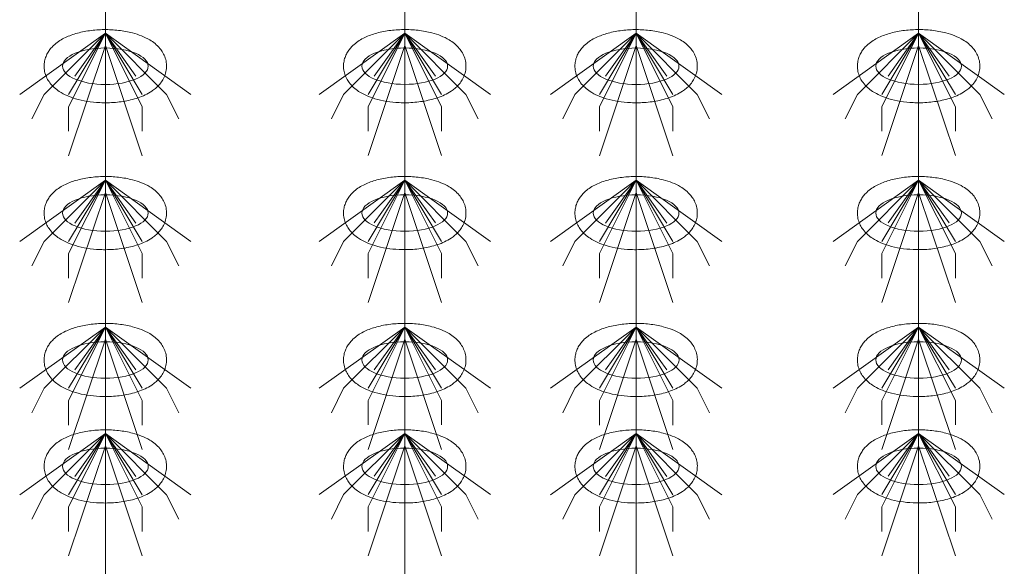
# Model space of a CAD drawing. Header units: metres. Extents: x 703769 to 722343, y 4313031 to 4317457.
# Tile 100 of 256: x 707770.22 to 707775.05, y 4313305.06 to 4313307.74. Entities that reach past the tile are written whole.
import ezdxf

# ---------------------------------------------------------------- set-up
doc = ezdxf.new("R2010")
doc.units = ezdxf.units.M
doc.header["$LTSCALE"] = 0.5
doc.layers.add('粗实线层', color=7, linetype='Continuous', lineweight=35)
doc.layers.add('设备', color=6, linetype='Continuous', lineweight=18)

# ---------------------------------------------------------------- blocks, each defined once
blk = doc.blocks.new('hh_1')
at = {"layer": '设备'}
for p, q in [((-268840, 164960), (-268910, 164910)), ((-268840, 164960), (-268890, 164910)), ((-268840, 164960), (-268870, 164900)), ((-268840, 164960), (-268870, 164910)), ((-268840, 164960), (-268865, 164925)), ((-268840, 164960), (-268790, 164910)), ((-268840, 164960), (-268815, 164925)), ((-268840, 164960), (-268770, 164910)), ((-268840, 164960), (-268810, 164910)), ((-268840, 164960), (-268810, 164900)), ((-268840, 164950), (-268870, 164860)), ((-268840, 164950), (-268810, 164860)), ((-268890, 164910), (-268900, 164890)), ((-268790, 164910), (-268780, 164890)), ((-268870, 164900), (-268870, 164880)), ((-268810, 164900), (-268810, 164880))]:
    blk.add_line(p, q, dxfattribs=at)
blk = doc.blocks.new('dawda')
at = {"layer": '设备', "color": 7}
for p, q in [((545993.21, 33373.42), (545993.21, 31373.38)), ((546237.92, 33373.42), (546237.92, 31373.42)), ((546427.02, 33373.42), (546427.02, 31373.38)), ((546657.93, 33373.42), (546657.93, 31373.42))]:
    blk.add_line(p, q, dxfattribs=at)
for centre in [(545993.21, 32270.55), (546237.92, 32270.59), (546427.02, 32270.55), (546657.94, 32270.59), (545993.21, 32150.55), (546237.92, 32150.59), (546427.02, 32150.55), (546657.94, 32150.59), (545993.21, 32030.55), (546237.93, 32030.59), (546427.03, 32030.55), (546657.94, 32030.59), (545993.22, 31943.61), (546237.93, 31943.64), (546427.03, 31943.61), (546657.94, 31943.64)]:
    blk.add_ellipse(centre, major_axis=(-35.04, 0), ratio=0.42498, dxfattribs=at)
for points in [[(545943.17, 32270.55), (545943.17, 32271.95), (545943.31, 32273.35), (545943.84, 32276.04), (545944.24, 32277.34), (545945.2, 32279.78), (545945.78, 32280.93), (545947.06, 32283.04), (545947.76, 32284.02), (545949.23, 32285.83), (545950.01, 32286.66), (545952.13, 32288.69), (545953.51, 32289.78), (545956.37, 32291.75), (545957.85, 32292.61), (545960.9, 32294.18), (545962.47, 32294.87), (545965.69, 32296.13), (545967.35, 32296.69), (545972.63, 32298.24), (545976.4, 32299.03), (545984.15, 32300.1), (545988.14, 32300.39), (545996.13, 32300.48), (546000.13, 32300.28), (546007.96, 32299.38), (546011.78, 32298.69), (546017.94, 32297.07), (546020.37, 32296.29), (546025.06, 32294.42), (546027.31, 32293.34), (546030.97, 32291.16), (546032.43, 32290.15), (546035.23, 32287.86), (546036.57, 32286.56), (546038.71, 32283.98), (546039.55, 32282.79), (546041.04, 32280.18), (546041.69, 32278.75), (546042.68, 32275.68), (546043.02, 32274.05), (546043.31, 32270.7), (546043.25, 32269), (546042.76, 32265.71), (546042.32, 32264.12), (546041.16, 32261.17), (546040.45, 32259.81), (546038.86, 32257.32), (546037.99, 32256.2), (546036.14, 32254.16), (546035.17, 32253.23), (546033.17, 32251.55), (546032.14, 32250.78), (546029.36, 32248.92), (546027.56, 32247.93), (546023.85, 32246.17), (546021.93, 32245.41), (546017.97, 32244.06), (546015.93, 32243.48), (546009.87, 32242.03), (546005.71, 32241.38), (545997.22, 32240.65), (545992.89, 32240.57), (545985.17, 32240.94), (545981.75, 32241.28), (545975.1, 32242.35), (545971.87, 32243.07), (545966.4, 32244.71), (545964.1, 32245.54), (545959.68, 32247.49), (545957.55, 32248.62), (545954.12, 32250.88), (545952.76, 32251.91), (545950.16, 32254.25), (545948.91, 32255.58), (545946.96, 32258.2), (545946.19, 32259.42), (545944.86, 32262.07), (545944.3, 32263.51), (545943.49, 32266.56), (545943.24, 32268.17), (545943.18, 32270.05), (545943.17, 32270.3), (545943.17, 32270.55)], [(546187.89, 32270.59), (546187.89, 32271.99), (546188.03, 32273.38), (546188.56, 32276.08), (546188.95, 32277.38), (546189.92, 32279.82), (546190.5, 32280.96), (546191.77, 32283.08), (546192.47, 32284.06), (546193.95, 32285.86), (546194.72, 32286.69), (546196.84, 32288.72), (546198.22, 32289.82), (546201.09, 32291.78), (546202.57, 32292.65), (546205.61, 32294.21), (546207.18, 32294.91), (546210.41, 32296.17), (546212.06, 32296.73), (546217.34, 32298.28), (546221.11, 32299.06), (546228.86, 32300.14), (546232.85, 32300.43), (546240.84, 32300.52), (546244.85, 32300.32), (546252.67, 32299.42), (546256.49, 32298.72), (546262.65, 32297.11), (546265.09, 32296.32), (546269.77, 32294.46), (546272.02, 32293.38), (546275.68, 32291.19), (546277.14, 32290.19), (546279.94, 32287.89), (546281.29, 32286.59), (546283.42, 32284.01), (546284.26, 32282.83), (546285.75, 32280.21), (546286.4, 32278.78), (546287.4, 32275.72), (546287.74, 32274.08), (546288.03, 32270.74), (546287.97, 32269.04), (546287.47, 32265.74), (546287.03, 32264.15), (546285.88, 32261.2), (546285.16, 32259.84), (546283.58, 32257.36), (546282.7, 32256.24), (546280.86, 32254.19), (546279.89, 32253.27), (546277.89, 32251.58), (546276.85, 32250.82), (546274.07, 32248.96), (546272.28, 32247.97), (546268.57, 32246.21), (546266.65, 32245.44), (546262.68, 32244.1), (546260.64, 32243.51), (546254.58, 32242.07), (546250.42, 32241.42), (546241.93, 32240.69), (546237.61, 32240.61), (546229.88, 32240.97), (546226.47, 32241.32), (546219.82, 32242.39), (546216.59, 32243.11), (546211.11, 32244.74), (546208.81, 32245.57), (546204.39, 32247.53), (546202.27, 32248.65), (546198.83, 32250.91), (546197.47, 32251.94), (546194.87, 32254.29), (546193.63, 32255.61), (546191.67, 32258.24), (546190.9, 32259.45), (546189.58, 32262.11), (546189.02, 32263.55), (546188.21, 32266.6), (546187.96, 32268.21), (546187.89, 32270.09), (546187.89, 32270.34), (546187.89, 32270.59)], [(546376.99, 32270.55), (546376.99, 32271.95), (546377.13, 32273.35), (546377.66, 32276.04), (546378.05, 32277.34), (546379.02, 32279.78), (546379.59, 32280.93), (546380.87, 32283.04), (546381.57, 32284.02), (546383.04, 32285.83), (546383.82, 32286.66), (546385.94, 32288.69), (546387.32, 32289.78), (546390.18, 32291.75), (546391.66, 32292.61), (546394.71, 32294.18), (546396.28, 32294.87), (546399.51, 32296.13), (546401.16, 32296.69), (546406.44, 32298.24), (546410.21, 32299.03), (546417.96, 32300.1), (546421.95, 32300.39), (546429.94, 32300.48), (546433.95, 32300.28), (546441.77, 32299.38), (546445.59, 32298.69), (546451.75, 32297.07), (546454.19, 32296.29), (546458.87, 32294.42), (546461.12, 32293.34), (546464.78, 32291.16), (546466.24, 32290.15), (546469.04, 32287.86), (546470.39, 32286.56), (546472.52, 32283.98), (546473.36, 32282.79), (546474.85, 32280.18), (546475.5, 32278.75), (546476.49, 32275.68), (546476.84, 32274.05), (546477.12, 32270.7), (546477.07, 32269), (546476.57, 32265.71), (546476.13, 32264.12), (546474.97, 32261.17), (546474.26, 32259.81), (546472.67, 32257.32), (546471.8, 32256.2), (546469.95, 32254.16), (546468.98, 32253.23), (546466.98, 32251.55), (546465.95, 32250.78), (546463.17, 32248.92), (546461.38, 32247.93), (546457.66, 32246.17), (546455.74, 32245.41), (546451.78, 32244.06), (546449.74, 32243.48), (546443.68, 32242.03), (546439.52, 32241.38), (546431.03, 32240.65), (546426.71, 32240.57), (546418.98, 32240.94), (546415.56, 32241.28), (546408.92, 32242.35), (546405.68, 32243.07), (546400.21, 32244.71), (546397.91, 32245.54), (546393.49, 32247.49), (546391.36, 32248.62), (546387.93, 32250.88), (546386.57, 32251.91), (546383.97, 32254.25), (546382.73, 32255.58), (546380.77, 32258.2), (546380, 32259.42), (546378.67, 32262.07), (546378.11, 32263.51), (546377.3, 32266.56), (546377.06, 32268.17), (546376.99, 32270.05), (546376.99, 32270.3), (546376.99, 32270.55)], [(546607.9, 32270.59), (546607.9, 32271.99), (546608.04, 32273.38), (546608.57, 32276.08), (546608.96, 32277.38), (546609.93, 32279.82), (546610.51, 32280.96), (546611.78, 32283.08), (546612.48, 32284.06), (546613.96, 32285.86), (546614.73, 32286.69), (546616.85, 32288.72), (546618.24, 32289.82), (546621.1, 32291.78), (546622.58, 32292.65), (546625.63, 32294.21), (546627.19, 32294.91), (546630.42, 32296.17), (546632.07, 32296.73), (546637.36, 32298.28), (546641.12, 32299.06), (546648.87, 32300.14), (546652.86, 32300.43), (546660.85, 32300.52), (546664.86, 32300.32), (546672.68, 32299.42), (546676.5, 32298.72), (546682.67, 32297.11), (546685.1, 32296.32), (546689.78, 32294.46), (546692.03, 32293.38), (546695.69, 32291.19), (546697.15, 32290.19), (546699.95, 32287.89), (546701.3, 32286.59), (546703.43, 32284.01), (546704.27, 32282.83), (546705.76, 32280.21), (546706.41, 32278.78), (546707.41, 32275.72), (546707.75, 32274.08), (546708.04, 32270.74), (546707.98, 32269.04), (546707.48, 32265.74), (546707.04, 32264.15), (546705.89, 32261.2), (546705.17, 32259.84), (546703.59, 32257.36), (546702.71, 32256.24), (546700.87, 32254.19), (546699.9, 32253.27), (546697.9, 32251.58), (546696.87, 32250.82), (546694.08, 32248.96), (546692.29, 32247.97), (546688.58, 32246.21), (546686.66, 32245.44), (546682.7, 32244.1), (546680.65, 32243.51), (546674.59, 32242.07), (546670.43, 32241.42), (546661.95, 32240.69), (546657.62, 32240.61), (546649.89, 32240.97), (546646.48, 32241.32), (546639.83, 32242.39), (546636.6, 32243.11), (546631.12, 32244.74), (546628.82, 32245.57), (546624.4, 32247.53), (546622.28, 32248.65), (546618.84, 32250.91), (546617.48, 32251.94), (546614.88, 32254.29), (546613.64, 32255.61), (546611.68, 32258.24), (546610.91, 32259.45), (546609.59, 32262.11), (546609.03, 32263.55), (546608.22, 32266.6), (546607.97, 32268.21), (546607.9, 32270.09), (546607.9, 32270.34), (546607.9, 32270.59)], [(545943.17, 32150.55), (545943.17, 32151.95), (545943.31, 32153.35), (545943.84, 32156.04), (545944.24, 32157.34), (545945.2, 32159.78), (545945.78, 32160.93), (545947.06, 32163.04), (545947.76, 32164.02), (545949.23, 32165.83), (545950.01, 32166.66), (545952.13, 32168.69), (545953.51, 32169.78), (545956.37, 32171.75), (545957.85, 32172.61), (545960.9, 32174.18), (545962.47, 32174.87), (545965.69, 32176.13), (545967.35, 32176.69), (545972.63, 32178.24), (545976.4, 32179.03), (545984.15, 32180.1), (545988.14, 32180.39), (545996.13, 32180.48), (546000.13, 32180.28), (546007.96, 32179.38), (546011.78, 32178.69), (546017.94, 32177.07), (546020.37, 32176.29), (546025.06, 32174.42), (546027.31, 32173.34), (546030.97, 32171.16), (546032.43, 32170.15), (546035.23, 32167.86), (546036.57, 32166.56), (546038.71, 32163.98), (546039.55, 32162.79), (546041.04, 32160.18), (546041.69, 32158.75), (546042.68, 32155.68), (546043.02, 32154.05), (546043.31, 32150.7), (546043.25, 32149), (546042.76, 32145.71), (546042.32, 32144.12), (546041.16, 32141.17), (546040.45, 32139.81), (546038.86, 32137.32), (546037.99, 32136.2), (546036.14, 32134.16), (546035.17, 32133.23), (546033.17, 32131.55), (546032.14, 32130.78), (546029.36, 32128.92), (546027.56, 32127.93), (546023.85, 32126.17), (546021.93, 32125.41), (546017.97, 32124.06), (546015.93, 32123.48), (546009.87, 32122.03), (546005.71, 32121.38), (545997.22, 32120.65), (545992.89, 32120.57), (545985.17, 32120.94), (545981.75, 32121.28), (545975.1, 32122.35), (545971.87, 32123.07), (545966.4, 32124.71), (545964.1, 32125.54), (545959.68, 32127.49), (545957.55, 32128.62), (545954.12, 32130.88), (545952.76, 32131.91), (545950.16, 32134.25), (545948.91, 32135.58), (545946.96, 32138.2), (545946.19, 32139.42), (545944.86, 32142.07), (545944.3, 32143.51), (545943.49, 32146.56), (545943.24, 32148.17), (545943.18, 32150.05), (545943.17, 32150.3), (545943.17, 32150.55)], [(546187.89, 32150.59), (546187.89, 32151.99), (546188.03, 32153.38), (546188.56, 32156.08), (546188.95, 32157.38), (546189.92, 32159.82), (546190.5, 32160.96), (546191.77, 32163.08), (546192.47, 32164.06), (546193.95, 32165.86), (546194.72, 32166.69), (546196.84, 32168.72), (546198.22, 32169.82), (546201.09, 32171.78), (546202.57, 32172.65), (546205.61, 32174.21), (546207.18, 32174.91), (546210.41, 32176.17), (546212.06, 32176.73), (546217.34, 32178.28), (546221.11, 32179.06), (546228.86, 32180.14), (546232.85, 32180.43), (546240.84, 32180.52), (546244.85, 32180.32), (546252.67, 32179.42), (546256.49, 32178.72), (546262.65, 32177.11), (546265.09, 32176.32), (546269.77, 32174.46), (546272.02, 32173.38), (546275.68, 32171.19), (546277.14, 32170.19), (546279.94, 32167.89), (546281.29, 32166.59), (546283.42, 32164.01), (546284.26, 32162.83), (546285.75, 32160.21), (546286.4, 32158.78), (546287.4, 32155.72), (546287.74, 32154.08), (546288.03, 32150.74), (546287.97, 32149.04), (546287.47, 32145.74), (546287.03, 32144.15), (546285.88, 32141.2), (546285.16, 32139.84), (546283.58, 32137.36), (546282.7, 32136.24), (546280.86, 32134.19), (546279.89, 32133.27), (546277.89, 32131.58), (546276.85, 32130.82), (546274.07, 32128.96), (546272.28, 32127.97), (546268.57, 32126.21), (546266.65, 32125.44), (546262.68, 32124.1), (546260.64, 32123.51), (546254.58, 32122.07), (546250.42, 32121.42), (546241.93, 32120.69), (546237.61, 32120.61), (546229.88, 32120.97), (546226.47, 32121.32), (546219.82, 32122.39), (546216.59, 32123.11), (546211.11, 32124.74), (546208.81, 32125.57), (546204.39, 32127.53), (546202.27, 32128.65), (546198.83, 32130.91), (546197.47, 32131.94), (546194.87, 32134.29), (546193.63, 32135.61), (546191.67, 32138.24), (546190.9, 32139.45), (546189.58, 32142.11), (546189.02, 32143.55), (546188.21, 32146.6), (546187.96, 32148.21), (546187.89, 32150.09), (546187.89, 32150.34), (546187.89, 32150.59)], [(546376.99, 32150.55), (546376.99, 32151.95), (546377.13, 32153.35), (546377.66, 32156.04), (546378.05, 32157.34), (546379.02, 32159.78), (546379.59, 32160.93), (546380.87, 32163.04), (546381.57, 32164.02), (546383.04, 32165.83), (546383.82, 32166.66), (546385.94, 32168.69), (546387.32, 32169.78), (546390.18, 32171.75), (546391.66, 32172.61), (546394.71, 32174.18), (546396.28, 32174.87), (546399.51, 32176.13), (546401.16, 32176.69), (546406.44, 32178.24), (546410.21, 32179.03), (546417.96, 32180.1), (546421.95, 32180.39), (546429.94, 32180.48), (546433.95, 32180.28), (546441.77, 32179.38), (546445.59, 32178.69), (546451.75, 32177.07), (546454.19, 32176.29), (546458.87, 32174.42), (546461.12, 32173.34), (546464.78, 32171.16), (546466.24, 32170.15), (546469.04, 32167.86), (546470.39, 32166.56), (546472.52, 32163.98), (546473.36, 32162.79), (546474.85, 32160.18), (546475.5, 32158.75), (546476.49, 32155.68), (546476.84, 32154.05), (546477.12, 32150.7), (546477.07, 32149), (546476.57, 32145.71), (546476.13, 32144.12), (546474.97, 32141.17), (546474.26, 32139.81), (546472.67, 32137.32), (546471.8, 32136.2), (546469.95, 32134.16), (546468.98, 32133.23), (546466.98, 32131.55), (546465.95, 32130.78), (546463.17, 32128.92), (546461.38, 32127.93), (546457.66, 32126.17), (546455.74, 32125.41), (546451.78, 32124.06), (546449.74, 32123.48), (546443.68, 32122.03), (546439.52, 32121.38), (546431.03, 32120.65), (546426.71, 32120.57), (546418.98, 32120.94), (546415.56, 32121.28), (546408.92, 32122.35), (546405.68, 32123.07), (546400.21, 32124.71), (546397.91, 32125.54), (546393.49, 32127.49), (546391.36, 32128.62), (546387.93, 32130.88), (546386.57, 32131.91), (546383.97, 32134.25), (546382.73, 32135.58), (546380.77, 32138.2), (546380, 32139.42), (546378.67, 32142.07), (546378.11, 32143.51), (546377.3, 32146.56), (546377.06, 32148.17), (546376.99, 32150.05), (546376.99, 32150.3), (546376.99, 32150.55)], [(546607.9, 32150.59), (546607.9, 32151.99), (546608.04, 32153.38), (546608.57, 32156.08), (546608.96, 32157.38), (546609.93, 32159.82), (546610.51, 32160.96), (546611.78, 32163.08), (546612.48, 32164.06), (546613.96, 32165.86), (546614.73, 32166.69), (546616.85, 32168.72), (546618.24, 32169.82), (546621.1, 32171.78), (546622.58, 32172.65), (546625.63, 32174.21), (546627.19, 32174.91), (546630.42, 32176.17), (546632.07, 32176.73), (546637.36, 32178.28), (546641.12, 32179.06), (546648.87, 32180.14), (546652.86, 32180.43), (546660.85, 32180.52), (546664.86, 32180.32), (546672.68, 32179.42), (546676.5, 32178.72), (546682.67, 32177.11), (546685.1, 32176.32), (546689.78, 32174.46), (546692.03, 32173.38), (546695.69, 32171.19), (546697.15, 32170.19), (546699.95, 32167.89), (546701.3, 32166.59), (546703.43, 32164.01), (546704.27, 32162.83), (546705.76, 32160.21), (546706.41, 32158.78), (546707.41, 32155.72), (546707.75, 32154.08), (546708.04, 32150.74), (546707.98, 32149.04), (546707.48, 32145.74), (546707.04, 32144.15), (546705.89, 32141.2), (546705.17, 32139.84), (546703.59, 32137.36), (546702.71, 32136.24), (546700.87, 32134.19), (546699.9, 32133.27), (546697.9, 32131.58), (546696.87, 32130.82), (546694.08, 32128.96), (546692.29, 32127.97), (546688.58, 32126.21), (546686.66, 32125.44), (546682.7, 32124.1), (546680.65, 32123.51), (546674.59, 32122.07), (546670.43, 32121.42), (546661.95, 32120.69), (546657.62, 32120.61), (546649.89, 32120.97), (546646.48, 32121.32), (546639.83, 32122.39), (546636.6, 32123.11), (546631.12, 32124.74), (546628.82, 32125.57), (546624.4, 32127.53), (546622.28, 32128.65), (546618.84, 32130.91), (546617.48, 32131.94), (546614.88, 32134.29), (546613.64, 32135.61), (546611.68, 32138.24), (546610.91, 32139.45), (546609.59, 32142.11), (546609.03, 32143.55), (546608.22, 32146.6), (546607.97, 32148.21), (546607.9, 32150.09), (546607.9, 32150.34), (546607.9, 32150.59)], [(545943.18, 32030.55), (545943.18, 32031.95), (545943.32, 32033.35), (545943.85, 32036.04), (545944.24, 32037.34), (545945.21, 32039.78), (545945.78, 32040.93), (545947.06, 32043.04), (545947.76, 32044.02), (545949.24, 32045.83), (545950.01, 32046.66), (545952.13, 32048.69), (545953.51, 32049.78), (545956.37, 32051.75), (545957.85, 32052.61), (545960.9, 32054.18), (545962.47, 32054.87), (545965.7, 32056.13), (545967.35, 32056.69), (545972.63, 32058.24), (545976.4, 32059.03), (545984.15, 32060.1), (545988.14, 32060.39), (545996.13, 32060.48), (546000.14, 32060.28), (546007.96, 32059.38), (546011.78, 32058.69), (546017.94, 32057.07), (546020.38, 32056.29), (546025.06, 32054.42), (546027.31, 32053.34), (546030.97, 32051.16), (546032.43, 32050.15), (546035.23, 32047.86), (546036.58, 32046.56), (546038.71, 32043.98), (546039.55, 32042.79), (546041.04, 32040.18), (546041.69, 32038.75), (546042.69, 32035.68), (546043.03, 32034.05), (546043.31, 32030.7), (546043.26, 32029), (546042.76, 32025.71), (546042.32, 32024.12), (546041.16, 32021.17), (546040.45, 32019.81), (546038.86, 32017.32), (546037.99, 32016.2), (546036.14, 32014.16), (546035.18, 32013.23), (546033.17, 32011.55), (546032.14, 32010.78), (546029.36, 32008.92), (546027.57, 32007.93), (546023.85, 32006.17), (546021.93, 32005.41), (546017.97, 32004.06), (546015.93, 32003.48), (546009.87, 32002.03), (546005.71, 32001.38), (545997.22, 32000.65), (545992.9, 32000.57), (545985.17, 32000.94), (545981.75, 32001.28), (545975.11, 32002.35), (545971.88, 32003.07), (545966.4, 32004.71), (545964.1, 32005.54), (545959.68, 32007.49), (545957.55, 32008.62), (545954.12, 32010.88), (545952.76, 32011.91), (545950.16, 32014.25), (545948.92, 32015.58), (545946.96, 32018.2), (545946.19, 32019.42), (545944.86, 32022.07), (545944.3, 32023.51), (545943.49, 32026.56), (545943.25, 32028.17), (545943.18, 32030.05), (545943.18, 32030.3), (545943.18, 32030.55)], [(546187.89, 32030.59), (546187.89, 32031.99), (546188.03, 32033.38), (546188.56, 32036.08), (546188.95, 32037.38), (546189.92, 32039.82), (546190.5, 32040.96), (546191.78, 32043.08), (546192.47, 32044.06), (546193.95, 32045.86), (546194.73, 32046.69), (546196.84, 32048.72), (546198.23, 32049.82), (546201.09, 32051.78), (546202.57, 32052.65), (546205.62, 32054.21), (546207.19, 32054.91), (546210.41, 32056.17), (546212.07, 32056.73), (546217.35, 32058.28), (546221.11, 32059.06), (546228.87, 32060.14), (546232.85, 32060.43), (546240.85, 32060.52), (546244.85, 32060.32), (546252.68, 32059.42), (546256.5, 32058.72), (546262.66, 32057.11), (546265.09, 32056.32), (546269.77, 32054.46), (546272.02, 32053.38), (546275.68, 32051.19), (546277.14, 32050.19), (546279.95, 32047.89), (546281.29, 32046.59), (546283.43, 32044.01), (546284.27, 32042.83), (546285.76, 32040.21), (546286.41, 32038.78), (546287.4, 32035.72), (546287.74, 32034.08), (546288.03, 32030.74), (546287.97, 32029.04), (546287.47, 32025.74), (546287.03, 32024.15), (546285.88, 32021.2), (546285.17, 32019.84), (546283.58, 32017.36), (546282.7, 32016.24), (546280.86, 32014.19), (546279.89, 32013.27), (546277.89, 32011.58), (546276.86, 32010.82), (546274.08, 32008.96), (546272.28, 32007.97), (546268.57, 32006.21), (546266.65, 32005.44), (546262.69, 32004.1), (546260.65, 32003.51), (546254.58, 32002.07), (546250.42, 32001.42), (546241.94, 32000.69), (546237.61, 32000.61), (546229.88, 32000.97), (546226.47, 32001.32), (546219.82, 32002.39), (546216.59, 32003.11), (546211.12, 32004.74), (546208.82, 32005.57), (546204.39, 32007.53), (546202.27, 32008.65), (546198.83, 32010.91), (546197.47, 32011.94), (546194.87, 32014.29), (546193.63, 32015.61), (546191.67, 32018.24), (546190.91, 32019.45), (546189.58, 32022.11), (546189.02, 32023.55), (546188.21, 32026.6), (546187.96, 32028.21), (546187.9, 32030.09), (546187.89, 32030.34), (546187.89, 32030.59)], [(546376.99, 32030.55), (546376.99, 32031.95), (546377.13, 32033.35), (546377.66, 32036.04), (546378.05, 32037.34), (546379.02, 32039.78), (546379.6, 32040.93), (546380.87, 32043.04), (546381.57, 32044.02), (546383.05, 32045.83), (546383.82, 32046.66), (546385.94, 32048.69), (546387.33, 32049.78), (546390.19, 32051.75), (546391.67, 32052.61), (546394.71, 32054.18), (546396.28, 32054.87), (546399.51, 32056.13), (546401.16, 32056.69), (546406.45, 32058.24), (546410.21, 32059.03), (546417.96, 32060.1), (546421.95, 32060.39), (546429.94, 32060.48), (546433.95, 32060.28), (546441.77, 32059.38), (546445.59, 32058.69), (546451.75, 32057.07), (546454.19, 32056.29), (546458.87, 32054.42), (546461.12, 32053.34), (546464.78, 32051.16), (546466.24, 32050.15), (546469.04, 32047.86), (546470.39, 32046.56), (546472.52, 32043.98), (546473.36, 32042.79), (546474.85, 32040.18), (546475.5, 32038.75), (546476.5, 32035.68), (546476.84, 32034.05), (546477.13, 32030.7), (546477.07, 32029), (546476.57, 32025.71), (546476.13, 32024.12), (546474.98, 32021.17), (546474.26, 32019.81), (546472.68, 32017.32), (546471.8, 32016.2), (546469.96, 32014.16), (546468.99, 32013.23), (546466.99, 32011.55), (546465.96, 32010.78), (546463.17, 32008.92), (546461.38, 32007.93), (546457.67, 32006.17), (546455.75, 32005.41), (546451.78, 32004.06), (546449.74, 32003.48), (546443.68, 32002.03), (546439.52, 32001.38), (546431.03, 32000.65), (546426.71, 32000.57), (546418.98, 32000.94), (546415.57, 32001.28), (546408.92, 32002.35), (546405.69, 32003.07), (546400.21, 32004.71), (546397.91, 32005.54), (546393.49, 32007.49), (546391.37, 32008.62), (546387.93, 32010.88), (546386.57, 32011.91), (546383.97, 32014.25), (546382.73, 32015.58), (546380.77, 32018.2), (546380, 32019.42), (546378.68, 32022.07), (546378.12, 32023.51), (546377.31, 32026.56), (546377.06, 32028.17), (546376.99, 32030.05), (546376.99, 32030.3), (546376.99, 32030.55)], [(546607.9, 32030.59), (546607.9, 32031.99), (546608.04, 32033.38), (546608.57, 32036.08), (546608.96, 32037.38), (546609.93, 32039.82), (546610.51, 32040.96), (546611.79, 32043.08), (546612.49, 32044.06), (546613.96, 32045.86), (546614.74, 32046.69), (546616.85, 32048.72), (546618.24, 32049.82), (546621.1, 32051.78), (546622.58, 32052.65), (546625.63, 32054.21), (546627.2, 32054.91), (546630.42, 32056.17), (546632.08, 32056.73), (546637.36, 32058.28), (546641.12, 32059.06), (546648.88, 32060.14), (546652.86, 32060.43), (546660.86, 32060.52), (546664.86, 32060.32), (546672.69, 32059.42), (546676.51, 32058.72), (546682.67, 32057.11), (546685.1, 32056.32), (546689.79, 32054.46), (546692.03, 32053.38), (546695.69, 32051.19), (546697.15, 32050.19), (546699.96, 32047.89), (546701.3, 32046.59), (546703.44, 32044.01), (546704.28, 32042.83), (546705.77, 32040.21), (546706.42, 32038.78), (546707.41, 32035.72), (546707.75, 32034.08), (546708.04, 32030.74), (546707.98, 32029.04), (546707.48, 32025.74), (546707.04, 32024.15), (546705.89, 32021.2), (546705.18, 32019.84), (546703.59, 32017.36), (546702.71, 32016.24), (546700.87, 32014.19), (546699.9, 32013.27), (546697.9, 32011.58), (546696.87, 32010.82), (546694.09, 32008.96), (546692.29, 32007.97), (546688.58, 32006.21), (546686.66, 32005.44), (546682.7, 32004.1), (546680.66, 32003.51), (546674.59, 32002.07), (546670.44, 32001.42), (546661.95, 32000.69), (546657.62, 32000.61), (546649.9, 32000.97), (546646.48, 32001.32), (546639.83, 32002.39), (546636.6, 32003.11), (546631.13, 32004.74), (546628.83, 32005.57), (546624.4, 32007.53), (546622.28, 32008.65), (546618.84, 32010.91), (546617.48, 32011.94), (546614.88, 32014.29), (546613.64, 32015.61), (546611.68, 32018.24), (546610.92, 32019.45), (546609.59, 32022.11), (546609.03, 32023.55), (546608.22, 32026.6), (546607.97, 32028.21), (546607.91, 32030.09), (546607.9, 32030.34), (546607.9, 32030.59)], [(545943.18, 31943.61), (545943.18, 31945), (545943.32, 31946.4), (545943.85, 31949.1), (545944.24, 31950.39), (545945.21, 31952.83), (545945.79, 31953.98), (545947.06, 31956.1), (545947.76, 31957.08), (545949.24, 31958.88), (545950.02, 31959.71), (545952.13, 31961.74), (545953.52, 31962.84), (545956.38, 31964.8), (545957.86, 31965.67), (545960.91, 31967.23), (545962.48, 31967.93), (545965.7, 31969.18), (545967.36, 31969.74), (545972.64, 31971.3), (545976.4, 31972.08), (545984.16, 31973.16), (545988.14, 31973.45), (545996.14, 31973.53), (546000.14, 31973.33), (546007.97, 31972.44), (546011.78, 31971.74), (546017.95, 31970.12), (546020.38, 31969.34), (546025.06, 31967.47), (546027.31, 31966.4), (546030.97, 31964.21), (546032.43, 31963.21), (546035.23, 31960.91), (546036.58, 31959.61), (546038.72, 31957.03), (546039.55, 31955.85), (546041.04, 31953.23), (546041.69, 31951.8), (546042.69, 31948.74), (546043.03, 31947.1), (546043.32, 31943.76), (546043.26, 31942.05), (546042.76, 31938.76), (546042.32, 31937.17), (546041.17, 31934.22), (546040.46, 31932.86), (546038.87, 31930.38), (546037.99, 31929.25), (546036.15, 31927.21), (546035.18, 31926.29), (546033.18, 31924.6), (546032.15, 31923.83), (546029.36, 31921.98), (546027.57, 31920.99), (546023.86, 31919.23), (546021.94, 31918.46), (546017.98, 31917.11), (546015.94, 31916.53), (546009.87, 31915.08), (546005.71, 31914.44), (545997.23, 31913.7), (545992.9, 31913.62), (545985.17, 31913.99), (545981.76, 31914.34), (545975.11, 31915.41), (545971.88, 31916.13), (545966.4, 31917.76), (545964.11, 31918.59), (545959.68, 31920.55), (545957.56, 31921.67), (545954.12, 31923.93), (545952.76, 31924.96), (545950.16, 31927.31), (545948.92, 31928.63), (545946.96, 31931.26), (545946.2, 31932.47), (545944.87, 31935.13), (545944.31, 31936.57), (545943.5, 31939.62), (545943.25, 31941.23), (545943.19, 31943.1), (545943.18, 31943.35), (545943.18, 31943.61)], [(546187.9, 31943.64), (546187.9, 31945.04), (546188.03, 31946.44), (546188.57, 31949.13), (546188.96, 31950.43), (546189.93, 31952.87), (546190.5, 31954.01), (546191.78, 31956.13), (546192.48, 31957.11), (546193.95, 31958.92), (546194.73, 31959.75), (546196.85, 31961.77), (546198.23, 31962.87), (546201.09, 31964.83), (546202.57, 31965.7), (546205.62, 31967.27), (546207.19, 31967.96), (546210.41, 31969.22), (546212.07, 31969.78), (546217.35, 31971.33), (546221.12, 31972.12), (546228.87, 31973.19), (546232.86, 31973.48), (546240.85, 31973.57), (546244.86, 31973.37), (546252.68, 31972.47), (546256.5, 31971.78), (546262.66, 31970.16), (546265.1, 31969.37), (546269.78, 31967.51), (546272.03, 31966.43), (546275.69, 31964.25), (546277.15, 31963.24), (546279.95, 31960.94), (546281.29, 31959.65), (546283.43, 31957.07), (546284.27, 31955.88), (546285.76, 31953.27), (546286.41, 31951.84), (546287.4, 31948.77), (546287.75, 31947.14), (546288.03, 31943.79), (546287.98, 31942.09), (546287.48, 31938.8), (546287.04, 31937.21), (546285.88, 31934.26), (546285.17, 31932.9), (546283.58, 31930.41), (546282.71, 31929.29), (546280.86, 31927.24), (546279.89, 31926.32), (546277.89, 31924.63), (546276.86, 31923.87), (546274.08, 31922.01), (546272.29, 31921.02), (546268.57, 31919.26), (546266.65, 31918.5), (546262.69, 31917.15), (546260.65, 31916.57), (546254.59, 31915.12), (546250.43, 31914.47), (546241.94, 31913.74), (546237.62, 31913.66), (546229.89, 31914.02), (546226.47, 31914.37), (546219.82, 31915.44), (546216.59, 31916.16), (546211.12, 31917.8), (546208.82, 31918.63), (546204.4, 31920.58), (546202.27, 31921.7), (546198.84, 31923.97), (546197.48, 31925), (546194.88, 31927.34), (546193.63, 31928.66), (546191.68, 31931.29), (546190.91, 31932.51), (546189.58, 31935.16), (546189.02, 31936.6), (546188.21, 31939.65), (546187.97, 31941.26), (546187.9, 31943.14), (546187.9, 31943.39), (546187.9, 31943.64)], [(546376.99, 31943.61), (546376.99, 31945), (546377.13, 31946.4), (546377.66, 31949.1), (546378.05, 31950.39), (546379.02, 31952.83), (546379.6, 31953.98), (546380.88, 31956.1), (546381.58, 31957.08), (546383.05, 31958.88), (546383.83, 31959.71), (546385.95, 31961.74), (546387.33, 31962.84), (546390.19, 31964.8), (546391.67, 31965.67), (546394.72, 31967.23), (546396.29, 31967.93), (546399.51, 31969.18), (546401.17, 31969.74), (546406.45, 31971.3), (546410.21, 31972.08), (546417.97, 31973.16), (546421.95, 31973.45), (546429.95, 31973.53), (546433.95, 31973.33), (546441.78, 31972.44), (546445.6, 31971.74), (546451.76, 31970.12), (546454.19, 31969.34), (546458.88, 31967.47), (546461.13, 31966.4), (546464.78, 31964.21), (546466.24, 31963.21), (546469.05, 31960.91), (546470.39, 31959.61), (546472.53, 31957.03), (546473.37, 31955.85), (546474.86, 31953.23), (546475.51, 31951.8), (546476.5, 31948.74), (546476.84, 31947.1), (546477.13, 31943.76), (546477.07, 31942.05), (546476.57, 31938.76), (546476.14, 31937.17), (546474.98, 31934.22), (546474.27, 31932.86), (546472.68, 31930.38), (546471.8, 31929.25), (546469.96, 31927.21), (546468.99, 31926.29), (546466.99, 31924.6), (546465.96, 31923.83), (546463.18, 31921.98), (546461.38, 31920.99), (546457.67, 31919.23), (546455.75, 31918.46), (546451.79, 31917.11), (546449.75, 31916.53), (546443.68, 31915.08), (546439.53, 31914.44), (546431.04, 31913.7), (546426.71, 31913.62), (546418.99, 31913.99), (546415.57, 31914.34), (546408.92, 31915.41), (546405.69, 31916.13), (546400.22, 31917.76), (546397.92, 31918.59), (546393.49, 31920.55), (546391.37, 31921.67), (546387.93, 31923.93), (546386.57, 31924.96), (546383.97, 31927.31), (546382.73, 31928.63), (546380.77, 31931.26), (546380.01, 31932.47), (546378.68, 31935.13), (546378.12, 31936.57), (546377.31, 31939.62), (546377.06, 31941.23), (546377, 31943.1), (546376.99, 31943.35), (546376.99, 31943.61)], [(546607.91, 31943.64), (546607.91, 31945.04), (546608.05, 31946.44), (546608.58, 31949.13), (546608.97, 31950.43), (546609.94, 31952.87), (546610.51, 31954.01), (546611.79, 31956.13), (546612.49, 31957.11), (546613.96, 31958.92), (546614.74, 31959.75), (546616.86, 31961.77), (546618.24, 31962.87), (546621.1, 31964.83), (546622.58, 31965.7), (546625.63, 31967.27), (546627.2, 31967.96), (546630.43, 31969.22), (546632.08, 31969.78), (546637.36, 31971.33), (546641.13, 31972.12), (546648.88, 31973.19), (546652.87, 31973.48), (546660.86, 31973.57), (546664.87, 31973.37), (546672.69, 31972.47), (546676.51, 31971.78), (546682.67, 31970.16), (546685.11, 31969.37), (546689.79, 31967.51), (546692.04, 31966.43), (546695.7, 31964.25), (546697.16, 31963.24), (546699.96, 31960.94), (546701.31, 31959.65), (546703.44, 31957.07), (546704.28, 31955.88), (546705.77, 31953.27), (546706.42, 31951.84), (546707.41, 31948.77), (546707.76, 31947.14), (546708.04, 31943.79), (546707.99, 31942.09), (546707.49, 31938.8), (546707.05, 31937.21), (546705.89, 31934.26), (546705.18, 31932.9), (546703.59, 31930.41), (546702.72, 31929.29), (546700.87, 31927.24), (546699.9, 31926.32), (546697.9, 31924.63), (546696.87, 31923.87), (546694.09, 31922.01), (546692.3, 31921.02), (546688.58, 31919.26), (546686.66, 31918.5), (546682.7, 31917.15), (546680.66, 31916.57), (546674.6, 31915.12), (546670.44, 31914.47), (546661.95, 31913.74), (546657.63, 31913.66), (546649.9, 31914.02), (546646.48, 31914.37), (546639.84, 31915.44), (546636.6, 31916.16), (546631.13, 31917.8), (546628.83, 31918.63), (546624.41, 31920.58), (546622.28, 31921.7), (546618.85, 31923.97), (546617.49, 31925), (546614.89, 31927.34), (546613.65, 31928.66), (546611.69, 31931.29), (546610.92, 31932.51), (546609.59, 31935.16), (546609.03, 31936.6), (546608.22, 31939.65), (546607.98, 31941.26), (546607.91, 31943.14), (546607.91, 31943.39), (546607.91, 31943.64)]]:
    blk.add_open_spline(points, degree=3, knots=[0, 0, 0, 0, 3.423083, 3.423083, 6.846165, 6.846165, 10.269248, 10.269248, 13.69233, 13.69233, 17.115413, 17.115413, 22.728666, 22.728666, 28.341919, 28.341919, 33.955172, 33.955172, 39.568425, 39.568425, 51.436002, 51.436002, 63.303578, 63.303578, 75.171154, 75.171154, 87.03873, 87.03873, 95.224368, 95.224368, 103.410005, 103.410005, 109.145122, 109.145122, 114.880238, 114.880238, 119.003115, 119.003115, 123.125991, 123.125991, 127.248868, 127.248868, 131.371745, 131.371745, 135.494621, 135.494621, 139.617498, 139.617498, 143.740375, 143.740375, 147.863251, 147.863251, 151.986128, 151.986128, 158.708917, 158.708917, 165.431705, 165.431705, 172.154493, 172.154493, 184.909814, 184.909814, 197.665135, 197.665135, 207.937, 207.937, 218.208864, 218.208864, 226.104489, 226.104489, 234.000115, 234.000115, 239.456, 239.456, 244.911884, 244.911884, 248.896322, 248.896322, 252.88076, 252.88076, 256.865198, 256.865198, 257.481358, 257.481358, 257.481358, 257.481358], dxfattribs=at)
at = {"layer": '设备', "color": 7, "xscale": -1}
for p in [(277153.21, -132662.56), (277397.92, -132662.52), (277587.02, -132662.56), (277817.94, -132662.52), (277153.21, -132782.56), (277397.92, -132782.52), (277587.02, -132782.56), (277817.94, -132782.52), (277153.21, -132902.56), (277397.93, -132902.52), (277587.03, -132902.56), (277817.94, -132902.52), (277153.22, -132989.5), (277397.93, -132989.47), (277587.03, -132989.5), (277817.94, -132989.47)]:
    blk.add_blockref('hh_1', p, dxfattribs=at)

msp = doc.modelspace()

# ---------------------------------------------------------------- block references
at = {"layer": '粗实线层', "xscale": 0.006, "yscale": 0.006, "zscale": 0.006}
msp.add_blockref('dawda', (704494.6802, 4313113.8882), dxfattribs=at)

doc.saveas('drawing.dxf')
